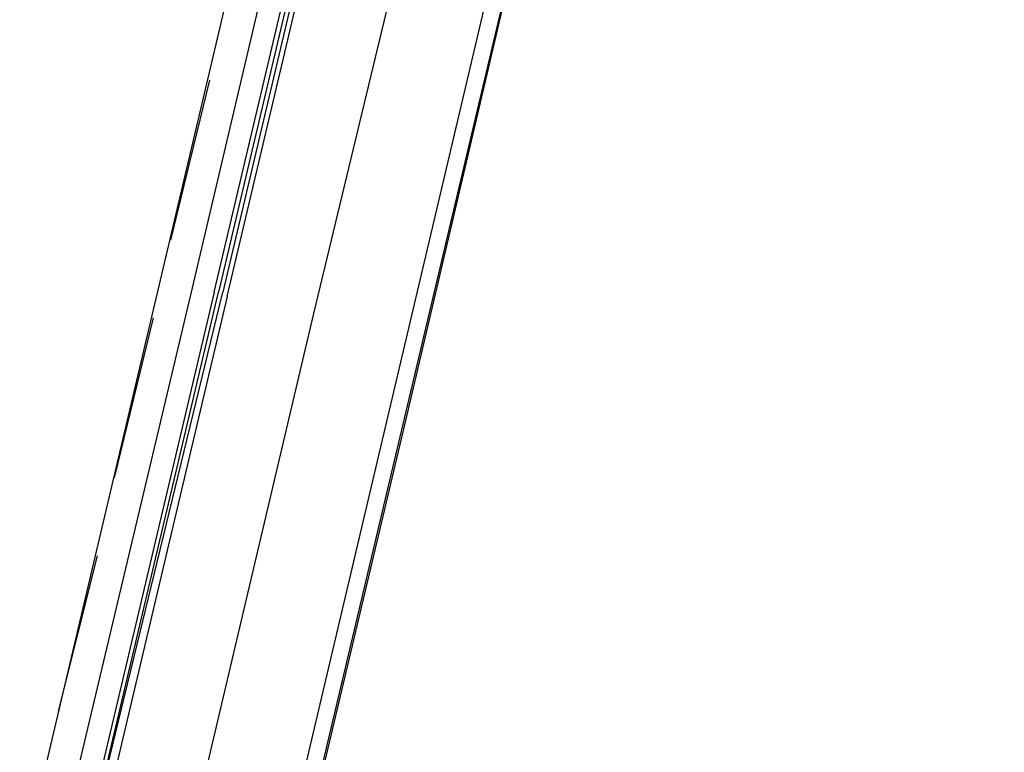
# Model space of a CAD drawing. Header units: feet. Extents: x -79 to 198, y -22 to 181.
# Tile 52 of 256: x 90.95 to 93.98, y 24.22 to 26.48. Entities that reach past the tile are written whole.
import ezdxf

# ---------------------------------------------------------------- set-up
doc = ezdxf.new("R2010")
doc.units = ezdxf.units.FT
doc.layers.add('A-LINEA', color=7, linetype='CONTINUOUS')

msp = doc.modelspace()

# ---------------------------------------------------------------- linework, layer by layer
at = {"layer": 'A-LINEA'}
for p, q in [((89.6, 14.5378), (92.6933, 27.6178)), ((91.8, 27.4578), (89.9867, 19.7778)), ((92.56, 27.2844), (90.7467, 19.6044)), ((91.48, 25.6578), (91.8667, 27.2978)), ((91.4133, 25.8044), (91.5333, 26.2978)), ((91.24, 25.0711), (91.36, 25.5644)), ((91.0667, 24.3511), (91.1867, 24.8311))]:
    msp.add_line(p, q, dxfattribs=at)
for points in [[(126.2667, 36.6311), (119.2267, 38.2978), (119.16, 37.9644), (109.12, 40.3378), (105.48, 24.9378), (96.3733, 27.2578), (96.2667, 26.7644), (92.6933, 27.6178), (92.1333, 25.2311), (89.6, 14.5378), (77.3867, 17.4311), (77.2267, 16.7778), (73.6667, 17.6178), (72.7067, 13.6044), (71.9067, 10.1778)], [(92.28, 27.3511), (91.8533, 25.5778), (91.4133, 23.7111)], [(91.5467, 25.6444), (91.9467, 27.3378), (91.96, 27.3378), (91.56, 25.6444)], [(91.5867, 25.6311), (91.9867, 27.3244), (91.9867, 27.3378), (91.9733, 27.3378), (91.5733, 25.6444)], [(91.0667, 23.7911), (91.0667, 23.7911), (91.04, 23.8044), (91.48, 25.6578)], [(91.5467, 25.6444), (91.0933, 23.7244), (91.1067, 23.7111), (91.1067, 23.7244), (91.56, 25.6444)], [(91.5867, 25.6311), (91.1333, 23.7111), (91.12, 23.7111), (91.1067, 23.7244), (91.5733, 25.6444)]]:
    msp.add_lwpolyline(points, dxfattribs=at)

doc.saveas('drawing.dxf')
